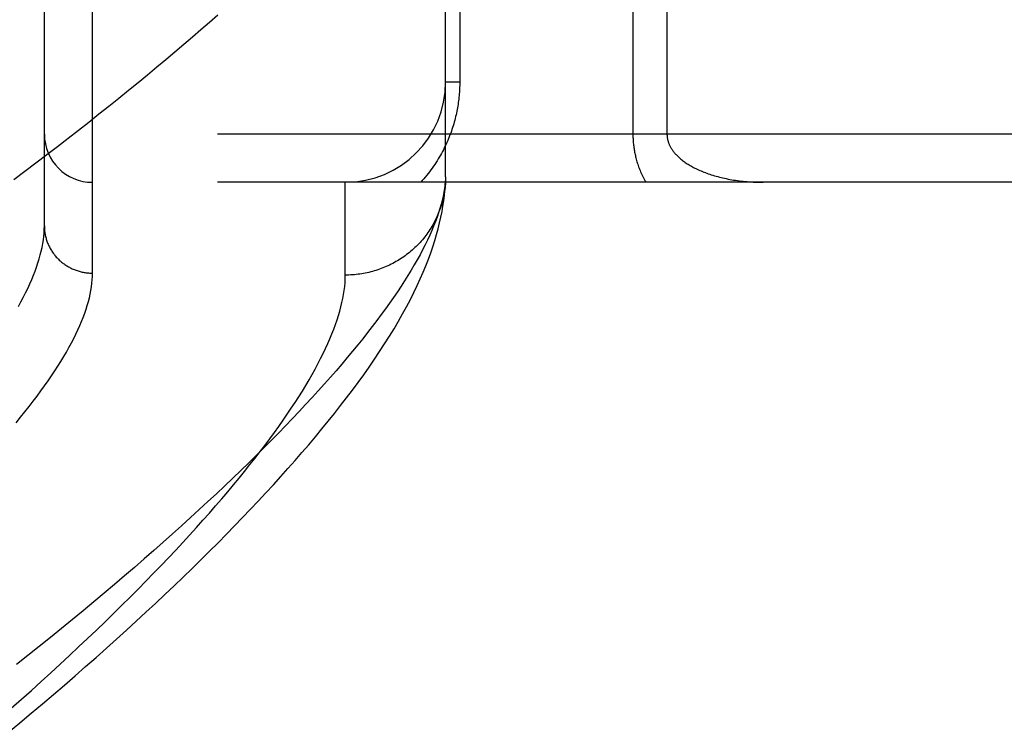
# Model space of a CAD drawing. Header units: inches. Extents: x 0 to 179, y 0 to 116.
# Tile 61 of 234: x 34.988 to 35.602, y 56.533 to 56.977. Entities that reach past the tile are written whole.
import ezdxf

# ---------------------------------------------------------------- set-up
doc = ezdxf.new("R2010")
doc.units = ezdxf.units.IN
doc.header["$LTSCALE"] = 9.842105
doc.header["$MEASUREMENT"] = 0
doc.linetypes.add('HIDDEN', pattern=[0.2, 0.1, -0.1])
doc.layers.add('LEFTHAND_DOOR_ASSEMBLY', color=7, linetype='CONTINUOUS')

msp = doc.modelspace()

# ---------------------------------------------------------------- linework, layer by layer
at = {"layer": 'LEFTHAND_DOOR_ASSEMBLY', "color": 8, "linetype": 'HIDDEN'}
for p, q in [((35.03371, 56.81878), (35.03371, 57.93192)), ((35.00371, 56.84817), (35.00371, 57.90253)), ((35.25371, 56.87873), (35.25371, 57.2191)), ((35.26249, 57.2191), (35.26249, 56.93785)), ((35.37042, 57.17737), (35.37042, 56.90535)), ((35.39163, 57.15398), (35.39163, 56.90535)), ((35.26249, 56.93785), (35.25371, 56.93785)), ((36.09571, 56.90535), (35.00371, 56.90535)), ((35.25371, 56.87873), (35.25366, 56.87633)), ((36.09571, 56.87535), (35.03371, 56.87535)), ((35.19121, 56.81753), (35.19121, 56.87535))]:
    msp.add_line(p, q, dxfattribs=at)
for points in [[(35.11168, 56.97949), (35.10653, 56.97497), (35.10129, 56.9704), (35.09595, 56.9658), (35.09053, 56.96116), (35.08501, 56.95648), (35.07941, 56.95176), (35.07371, 56.94701), (35.06793, 56.94222), (35.06205, 56.93739), (35.05609, 56.93253), (35.05004, 56.92763), (35.0439, 56.9227), (35.03766, 56.91773), (35.03135, 56.91273), (35.02494, 56.90769), (35.01845, 56.90262), (35.01187, 56.89752), (35.0052, 56.89239), (34.99844, 56.88723), (34.9916, 56.88204), (34.98468, 56.87681)], [(35.26249, 56.93785), (35.26249, 56.93678), (35.26247, 56.93572), (35.26244, 56.93466), (35.2624, 56.93361), (35.26234, 56.93255), (35.26227, 56.93148), (35.26219, 56.93042), (35.2621, 56.92935), (35.262, 56.92828), (35.26188, 56.9272), (35.26175, 56.92612), (35.2616, 56.92505), (35.26145, 56.92396), (35.26127, 56.92288), (35.26109, 56.92179), (35.26089, 56.9207), (35.26068, 56.9196), (35.26045, 56.9185), (35.2602, 56.91739), (35.25994, 56.91628), (35.25967, 56.91517), (35.25938, 56.91405), (35.25907, 56.91292), (35.25875, 56.91179), (35.2584, 56.91065), (35.25805, 56.90951), (35.25767, 56.90837), (35.25727, 56.90722), (35.25686, 56.90606), (35.25643, 56.90491), (35.25598, 56.90375), (35.25551, 56.90259), (35.25502, 56.90143), (35.25452, 56.90027), (35.25399, 56.89911), (35.25345, 56.89796), (35.25289, 56.8968), (35.2523, 56.89564), (35.2517, 56.89449), (35.25108, 56.89334), (35.25044, 56.89218), (35.24977, 56.89103), (35.24909, 56.88989), (35.24838, 56.88874), (35.24766, 56.8876), (35.24691, 56.88646), (35.24614, 56.88533), (35.24535, 56.8842), (35.24453, 56.88308), (35.2437, 56.88196), (35.24284, 56.88084), (35.24196, 56.87973), (35.24105, 56.87863), (35.24012, 56.87753), (35.23916, 56.87643), (35.23818, 56.87535)], [(35.37042, 56.90535), (35.37042, 56.90467), (35.37043, 56.904), (35.37045, 56.90332), (35.37048, 56.90264), (35.37052, 56.90196), (35.37056, 56.90128), (35.37061, 56.90059), (35.37067, 56.8999), (35.37074, 56.8992), (35.37081, 56.8985), (35.3709, 56.8978), (35.37099, 56.89709), (35.37109, 56.89638), (35.37121, 56.89566), (35.37133, 56.89494), (35.37146, 56.89422), (35.3716, 56.89349), (35.37176, 56.89276), (35.37192, 56.89202), (35.37209, 56.89127), (35.37228, 56.89052), (35.37248, 56.88976), (35.37269, 56.88899), (35.37292, 56.88822), (35.37315, 56.88744), (35.37341, 56.88665), (35.37367, 56.88586), (35.37395, 56.88506), (35.37425, 56.88426), (35.37456, 56.88345), (35.37488, 56.88264), (35.37522, 56.88183), (35.37557, 56.88102), (35.37594, 56.8802), (35.37633, 56.87939), (35.37672, 56.87858), (35.37714, 56.87776), (35.37756, 56.87696), (35.378, 56.87615), (35.37846, 56.87535)], [(35.39163, 56.90535), (35.39164, 56.90501), (35.39165, 56.90467), (35.39167, 56.90434), (35.39169, 56.90401), (35.39173, 56.90368), (35.39177, 56.90335), (35.39182, 56.90301), (35.39187, 56.90267), (35.39194, 56.90233), (35.39201, 56.90199), (35.39209, 56.90164), (35.39218, 56.9013), (35.39228, 56.90095), (35.39239, 56.9006), (35.39251, 56.90025), (35.39263, 56.89989), (35.39277, 56.89953), (35.39292, 56.89917), (35.39308, 56.89881), (35.39324, 56.89844), (35.39342, 56.89807), (35.39362, 56.8977), (35.39382, 56.89732), (35.39404, 56.89694), (35.39427, 56.89655), (35.39451, 56.89617), (35.39477, 56.89578), (35.39504, 56.89538), (35.39532, 56.89499), (35.39562, 56.89459), (35.39593, 56.89419), (35.39626, 56.89379), (35.3966, 56.89339), (35.39696, 56.89299), (35.39733, 56.89259), (35.39771, 56.89219), (35.3981, 56.8918), (35.39851, 56.8914), (35.39894, 56.891), (35.39939, 56.8906), (35.39985, 56.89019), (35.40034, 56.88978), (35.40084, 56.88938), (35.40136, 56.88897), (35.4019, 56.88857), (35.40245, 56.88816), (35.40302, 56.88776), (35.40361, 56.88736), (35.40422, 56.88696), (35.40484, 56.88657), (35.40548, 56.88618), (35.40614, 56.88579), (35.40682, 56.8854), (35.40751, 56.88502), (35.40823, 56.88463), (35.40896, 56.88426), (35.40971, 56.88388), (35.41048, 56.88351), (35.41127, 56.88315), (35.41208, 56.88279), (35.41291, 56.88243), (35.41375, 56.88208), (35.41462, 56.88174), (35.4155, 56.8814), (35.4164, 56.88106), (35.41732, 56.88074), (35.41826, 56.88042), (35.41922, 56.8801), (35.42019, 56.8798), (35.42119, 56.8795), (35.4222, 56.87921), (35.42323, 56.87892), (35.42427, 56.87865), (35.42533, 56.87838), (35.42641, 56.87813), (35.4275, 56.87788), (35.42861, 56.87764), (35.42973, 56.87742), (35.43087, 56.8772), (35.43202, 56.877), (35.43318, 56.8768), (35.43436, 56.87662), (35.43555, 56.87645), (35.43674, 56.87629), (35.43795, 56.87614), (35.43917, 56.876), (35.44039, 56.87588), (35.44162, 56.87577), (35.44286, 56.87567), (35.4441, 56.87558), (35.44535, 56.87551), (35.4466, 56.87545), (35.44786, 56.87541), (35.44912, 56.87537), (35.45037, 56.87535), (35.45163, 56.87535)], [(35.25371, 56.87873), (35.25357, 56.87644), (35.25334, 56.8741), (35.25303, 56.87171), (35.25263, 56.86928), (35.25214, 56.86679), (35.25157, 56.86427), (35.2509, 56.86169), (35.25015, 56.85907), (35.24931, 56.8564), (35.24838, 56.85369), (35.24737, 56.85092), (35.24626, 56.84811), (35.24507, 56.84525), (35.24378, 56.84234), (35.24241, 56.83939), (35.24094, 56.83639), (35.23939, 56.83333), (35.23775, 56.83024), (35.23601, 56.82709), (35.23419, 56.82389), (35.23227, 56.82065), (35.23026, 56.81735), (35.22816, 56.81401), (35.22597, 56.81062), (35.22369, 56.80718), (35.22131, 56.80369), (35.21884, 56.80015), (35.21628, 56.79656), (35.21362, 56.79292), (35.21087, 56.78924), (35.20803, 56.78551), (35.20509, 56.78172), (35.20206, 56.77789), (35.19894, 56.77401), (35.19572, 56.77008), (35.1924, 56.7661), (35.18899, 56.76207), (35.18548, 56.75799), (35.18188, 56.75387), (35.17818, 56.74969), (35.17438, 56.74547), (35.17048, 56.7412), (35.16649, 56.73688), (35.1624, 56.73251), (35.15822, 56.7281), (35.15393, 56.72363), (35.14955, 56.71912), (35.14506, 56.71456), (35.14048, 56.70995), (35.1358, 56.7053), (35.13102, 56.7006), (35.12614, 56.69585), (35.12116, 56.69106), (35.11608, 56.68622), (35.11091, 56.68133), (35.10563, 56.6764), (35.10025, 56.67143), (35.09477, 56.66641), (35.08919, 56.66135), (35.08351, 56.65624), (35.07772, 56.65109), (35.07184, 56.6459), (35.06586, 56.64067), (35.05977, 56.63539), (35.05359, 56.63008), (35.0473, 56.62472), (35.04092, 56.61933), (35.03443, 56.6139), (35.02785, 56.60843), (35.02116, 56.60293), (35.01438, 56.59738), (35.00749, 56.59181), (35.00051, 56.5862), (34.99342, 56.58056), (34.98624, 56.57488)], [(34.98132, 56.53266), (34.98847, 56.5386), (34.99553, 56.54451), (35.0025, 56.55039), (35.00937, 56.55625), (35.01615, 56.56207), (35.02283, 56.56786), (35.02942, 56.57362), (35.03592, 56.57935), (35.04232, 56.58505), (35.04863, 56.59071), (35.05485, 56.59634), (35.06097, 56.60193), (35.067, 56.6075), (35.07293, 56.61302), (35.07877, 56.61852), (35.08452, 56.62398), (35.09018, 56.62941), (35.09575, 56.6348), (35.10122, 56.64016), (35.1066, 56.64548), (35.1119, 56.65078), (35.1171, 56.65604), (35.12221, 56.66126), (35.12723, 56.66646), (35.13216, 56.67162), (35.137, 56.67675), (35.14175, 56.68185), (35.14641, 56.68692), (35.15099, 56.69196), (35.15549, 56.69698), (35.15989, 56.70197), (35.16421, 56.70694), (35.16844, 56.71188), (35.17259, 56.71679), (35.17665, 56.72169), (35.18062, 56.72656), (35.1845, 56.7314), (35.1883, 56.73623), (35.19201, 56.74105), (35.19564, 56.74585), (35.19919, 56.75066), (35.20266, 56.75546), (35.20605, 56.76027), (35.20936, 56.76507), (35.21257, 56.76987), (35.21568, 56.77465), (35.21868, 56.7794), (35.22156, 56.78411), (35.2243, 56.78876), (35.22692, 56.79335), (35.2294, 56.79787), (35.23174, 56.80231), (35.23394, 56.80668), (35.23601, 56.81097), (35.23795, 56.81519), (35.23976, 56.81933), (35.24145, 56.82341), (35.24301, 56.82741), (35.24446, 56.83135), (35.24579, 56.83522), (35.247, 56.83902), (35.2481, 56.84277), (35.2491, 56.84644), (35.24999, 56.85006), (35.25078, 56.85361), (35.25147, 56.8571), (35.25206, 56.86051), (35.25255, 56.86385), (35.25296, 56.86711), (35.25327, 56.87029), (35.2535, 56.87337), (35.25366, 56.87633)], [(35.25361, 56.87538), (35.25354, 56.87427), (35.25345, 56.87315), (35.25333, 56.87204), (35.2532, 56.87093), (35.25304, 56.86982), (35.25286, 56.86872), (35.25267, 56.86762), (35.25245, 56.86652), (35.25221, 56.86543), (35.25195, 56.86434), (35.25167, 56.86325), (35.25138, 56.86217), (35.25106, 56.8611), (35.25072, 56.86003), (35.25036, 56.85897), (35.24998, 56.85792), (35.24958, 56.85687), (35.24916, 56.85583), (35.24873, 56.8548), (35.24827, 56.85377), (35.2478, 56.85276), (35.2473, 56.85175), (35.24679, 56.85075), (35.24626, 56.84976), (35.24571, 56.84878), (35.24514, 56.84781), (35.24456, 56.84685), (35.24395, 56.8459), (35.24333, 56.84497), (35.24269, 56.84404), (35.24204, 56.84312), (35.24136, 56.84222), (35.24067, 56.84133), (35.23997, 56.84045), (35.23925, 56.83959), (35.23851, 56.83873), (35.23775, 56.83789), (35.23699, 56.83707), (35.2362, 56.83626), (35.2354, 56.83546), (35.23459, 56.83468), (35.23376, 56.83391), (35.23291, 56.83315), (35.23206, 56.83242), (35.23119, 56.83169), (35.2303, 56.83099), (35.2294, 56.83029), (35.22849, 56.82962), (35.22757, 56.82896), (35.22664, 56.82832), (35.22569, 56.82769), (35.22473, 56.82709), (35.22377, 56.82649), (35.22279, 56.82592), (35.22179, 56.82536), (35.22079, 56.82483), (35.21978, 56.82431), (35.21876, 56.8238), (35.21773, 56.82332), (35.2167, 56.82286), (35.21565, 56.82241), (35.2146, 56.82198), (35.21353, 56.82157), (35.21246, 56.82118), (35.21139, 56.82081), (35.2103, 56.82046), (35.20921, 56.82013), (35.20812, 56.81982), (35.20701, 56.81952), (35.20591, 56.81925), (35.2048, 56.819), (35.20368, 56.81877), (35.20256, 56.81855), (35.20143, 56.81836), (35.20031, 56.81819), (35.19918, 56.81803), (35.19804, 56.8179), (35.19691, 56.81779), (35.19577, 56.8177), (35.19463, 56.81763), (35.19349, 56.81758), (35.19235, 56.81754), (35.19121, 56.81753)], [(34.98748, 56.79788), (34.98907, 56.80079), (34.99058, 56.80367), (34.99201, 56.8065), (34.99336, 56.80929), (34.99462, 56.81203), (34.9958, 56.81473), (34.99689, 56.8174), (34.9979, 56.82001), (34.99884, 56.82259), (34.99968, 56.82512), (35.00045, 56.82762), (35.00114, 56.83007), (35.00174, 56.83247), (35.00226, 56.83484), (35.0027, 56.83717), (35.00307, 56.83945), (35.00335, 56.84169), (35.00355, 56.84389), (35.00367, 56.84605), (35.00371, 56.84817)], [(35.00371, 56.84817), (35.00371, 56.84752), (35.00373, 56.84688), (35.00377, 56.84624), (35.00382, 56.8456), (35.00388, 56.84497), (35.00396, 56.84433), (35.00406, 56.8437), (35.00416, 56.84306), (35.00428, 56.84243), (35.00442, 56.8418), (35.00457, 56.84118), (35.00473, 56.84056), (35.0049, 56.83994), (35.00509, 56.83933), (35.0053, 56.83872), (35.00552, 56.83811), (35.00575, 56.83751), (35.00599, 56.83692), (35.00625, 56.83633), (35.00652, 56.83575), (35.0068, 56.83517), (35.0071, 56.8346), (35.0074, 56.83403), (35.00773, 56.83347), (35.00806, 56.83292), (35.0084, 56.83238), (35.00876, 56.83184), (35.00913, 56.83131), (35.00951, 56.83079), (35.00991, 56.83028), (35.01031, 56.82977), (35.01072, 56.82928), (35.01115, 56.82879), (35.01159, 56.82831), (35.01204, 56.82784), (35.01249, 56.82738), (35.01296, 56.82694), (35.01344, 56.8265), (35.01393, 56.82607), (35.01442, 56.82565), (35.01493, 56.82525), (35.01544, 56.82485), (35.01597, 56.82447), (35.0165, 56.82409), (35.01704, 56.82373), (35.01759, 56.82338), (35.01814, 56.82304), (35.01871, 56.82271), (35.01928, 56.8224), (35.01985, 56.8221), (35.02044, 56.82181), (35.02103, 56.82153), (35.02162, 56.82127), (35.02223, 56.82101), (35.02283, 56.82078), (35.02345, 56.82055), (35.02406, 56.82034), (35.02469, 56.82014), (35.02531, 56.81995), (35.02594, 56.81978), (35.02658, 56.81962), (35.02721, 56.81947), (35.02785, 56.81934), (35.0285, 56.81922), (35.02914, 56.81912), (35.02979, 56.81903), (35.03044, 56.81895), (35.03109, 56.81889), (35.03174, 56.81884), (35.0324, 56.81881), (35.03305, 56.81878), (35.03371, 56.81878)], [(34.98307, 56.54763), (34.98937, 56.55321), (34.99558, 56.55875), (35.00168, 56.56425), (35.00768, 56.56971), (35.01357, 56.57513), (35.01937, 56.58051), (35.02506, 56.58584), (35.03066, 56.59112), (35.03615, 56.59636), (35.04154, 56.60156), (35.04683, 56.60671), (35.05202, 56.61181), (35.05711, 56.61687), (35.0621, 56.62187), (35.06698, 56.62683), (35.07177, 56.63174), (35.07646, 56.63661), (35.08105, 56.64142), (35.08554, 56.64618), (35.08993, 56.6509), (35.09422, 56.65556), (35.09841, 56.66018), (35.10251, 56.66474), (35.10651, 56.66926), (35.11041, 56.67372), (35.11422, 56.67813), (35.11792, 56.68249), (35.12154, 56.68681), (35.12505, 56.69106), (35.12847, 56.69527), (35.1318, 56.69943), (35.13503, 56.70353), (35.13817, 56.70759), (35.14121, 56.71159), (35.14416, 56.71554), (35.14702, 56.71944), (35.14978, 56.72329), (35.15245, 56.72709), (35.15503, 56.73083), (35.15752, 56.73453), (35.15991, 56.73817), (35.16222, 56.74176), (35.16443, 56.74531), (35.16656, 56.7488), (35.16859, 56.75224), (35.17053, 56.75562), (35.17239, 56.75896), (35.17415, 56.76225), (35.17583, 56.76548), (35.17742, 56.76867), (35.17892, 56.7718), (35.18033, 56.77489), (35.18166, 56.77792), (35.1829, 56.78091), (35.18405, 56.78384), (35.18511, 56.78673), (35.18609, 56.78957), (35.18698, 56.79235), (35.18779, 56.79509), (35.18851, 56.79778), (35.18914, 56.80042), (35.18969, 56.80301), (35.19015, 56.80555), (35.19053, 56.80804), (35.19083, 56.81049), (35.19104, 56.81288), (35.19116, 56.81523), (35.19121, 56.81753)], [(34.98608, 56.72551), (34.98888, 56.72893), (34.9916, 56.7323), (34.99423, 56.73564), (34.99677, 56.73893), (34.99922, 56.74219), (35.00159, 56.7454), (35.00387, 56.74857), (35.00606, 56.7517), (35.00817, 56.75479), (35.01019, 56.75784), (35.01213, 56.76085), (35.01398, 56.76381), (35.01575, 56.76674), (35.01743, 56.76962), (35.01903, 56.77247), (35.02054, 56.77527), (35.02197, 56.77803), (35.02332, 56.78075), (35.02459, 56.78343), (35.02577, 56.78607), (35.02687, 56.78867), (35.02788, 56.79122), (35.02881, 56.79374), (35.02967, 56.79622), (35.03043, 56.79865), (35.03112, 56.80105), (35.03173, 56.8034), (35.03225, 56.80572), (35.0327, 56.80799), (35.03306, 56.81022), (35.03334, 56.81242), (35.03354, 56.81458), (35.03367, 56.8167), (35.03371, 56.81878)]]:
    msp.add_lwpolyline(points, dxfattribs=at)
for centre, radius, start, end in [((35.19121, 56.93785), 0.0625, 270, 360), ((35.03371, 56.90535), 0.03, 180, 270)]:
    msp.add_arc(centre, radius, start, end, dxfattribs=at)

doc.saveas('drawing.dxf')
